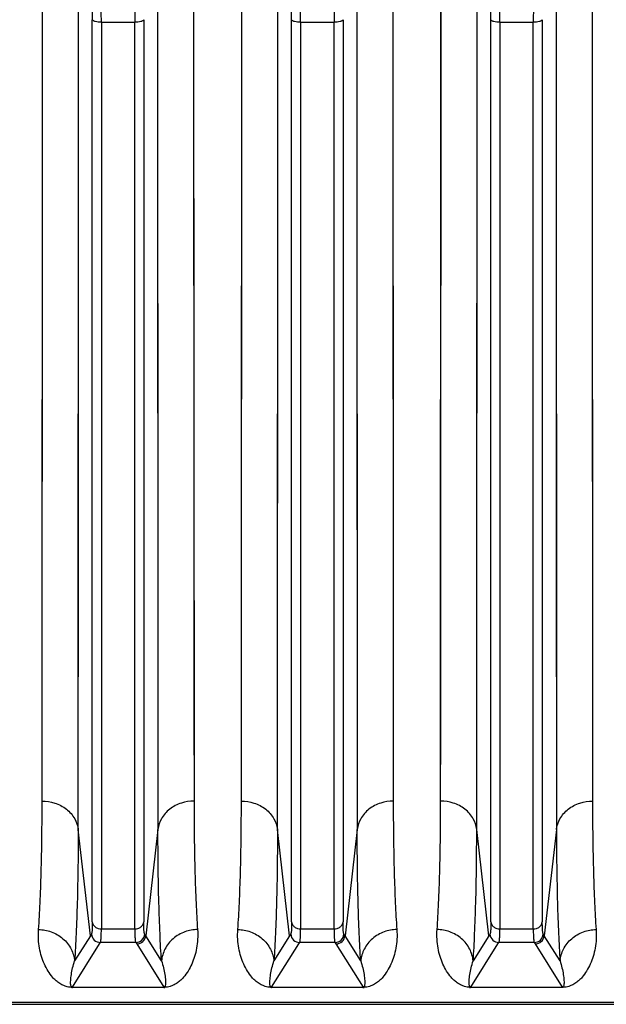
# Model space of a CAD drawing. Extents: x -1622 to 1181, y 8 to 1633.
# Tile 44 of 82: x -815 to -750, y 1293 to 1402. Entities that reach past the tile are written whole.
import ezdxf

# ---------------------------------------------------------------- set-up
doc = ezdxf.new("R2010")
doc.units = 0
doc.header["$LTSCALE"] = 65.395
doc.layers.get('0').update_dxf_attribs({"linetype": 'CONTINUOUS'})

msp = doc.modelspace()

# ---------------------------------------------------------------- linework, layer by layer
at = {"color": 2, "linetype": 'CONTINUOUS'}
for p, q in [((-812.38, 1315.18), (-812.34, 1408.73)), ((-795.66, 1408.73), (-795.61, 1315.18)), ((-795.66, 1408.73), (-795.65, 1397.86)), ((-790.38, 1315.18), (-790.34, 1408.73)), ((-773.66, 1408.73), (-773.61, 1315.18)), ((-773.66, 1408.73), (-773.65, 1397.86)), ((-768.38, 1315.18), (-768.34, 1408.73)), ((-751.66, 1408.73), (-751.61, 1315.18)), ((-751.66, 1408.73), (-751.65, 1397.86)), ((-798.95, 1294.59), (-809.04, 1294.59)), ((-776.95, 1294.59), (-787.04, 1294.59)), ((-754.95, 1294.59), (-765.04, 1294.59))]:
    msp.add_line(p, q, dxfattribs=at)
at = {"color": 9, "linetype": 'CONTINUOUS'}
for p, q in [((-808.4, 1312.05), (-808.35, 1407.58)), ((-799.64, 1407.58), (-799.59, 1312.05)), ((-799.64, 1407.58), (-799.63, 1396.48)), ((-786.4, 1312.05), (-786.35, 1407.58)), ((-777.64, 1407.58), (-777.59, 1312.05)), ((-777.64, 1407.58), (-777.63, 1396.48)), ((-764.4, 1312.05), (-764.35, 1407.58)), ((-755.64, 1407.58), (-755.59, 1312.05)), ((-755.64, 1407.58), (-755.63, 1396.48)), ((-806.84, 1301.82), (-806.84, 1401.52)), ((-801.16, 1401.52), (-801.16, 1301.82)), ((-784.84, 1301.82), (-784.84, 1401.52)), ((-779.16, 1401.52), (-779.16, 1301.82)), ((-762.84, 1301.82), (-762.84, 1401.52)), ((-757.16, 1401.52), (-757.16, 1301.82)), ((-805.84, 1401.23), (-805.84, 1301.05)), ((-805.84, 1401.23), (-802.15, 1401.23)), ((-802.15, 1301.05), (-802.15, 1401.23)), ((-783.84, 1401.23), (-783.84, 1301.05)), ((-783.84, 1401.23), (-780.15, 1401.23)), ((-780.15, 1301.05), (-780.15, 1401.23)), ((-761.84, 1401.23), (-761.84, 1301.05)), ((-761.84, 1401.23), (-758.15, 1401.23)), ((-758.15, 1301.05), (-758.15, 1401.23)), ((-807.05, 1300.3), (-808.4, 1312.05)), ((-799.59, 1312.05), (-800.94, 1300.3)), ((-785.05, 1300.3), (-786.4, 1312.05)), ((-777.59, 1312.05), (-778.94, 1300.3)), ((-763.05, 1300.3), (-764.4, 1312.05)), ((-755.59, 1312.05), (-756.94, 1300.3)), ((-807.05, 1300.3), (-808.79, 1297.52)), ((-805.84, 1301.05), (-802.15, 1301.05)), ((-799.2, 1297.52), (-800.94, 1300.3)), ((-785.05, 1300.3), (-786.79, 1297.52)), ((-783.84, 1301.05), (-780.15, 1301.05)), ((-777.2, 1297.52), (-778.94, 1300.3)), ((-763.05, 1300.3), (-764.79, 1297.52)), ((-761.84, 1301.05), (-758.15, 1301.05)), ((-755.2, 1297.52), (-756.94, 1300.3)), ((-809.04, 1294.62), (-806.05, 1299.39)), ((-806.05, 1299.39), (-805.94, 1299.56)), ((-802.05, 1299.56), (-805.94, 1299.56)), ((-802.05, 1299.56), (-801.94, 1299.39)), ((-801.94, 1299.39), (-798.95, 1294.62)), ((-787.04, 1294.62), (-784.05, 1299.39)), ((-784.05, 1299.39), (-783.94, 1299.56)), ((-780.05, 1299.56), (-783.94, 1299.56)), ((-780.05, 1299.56), (-779.94, 1299.39)), ((-779.94, 1299.39), (-776.95, 1294.62)), ((-765.04, 1294.62), (-762.05, 1299.39)), ((-762.05, 1299.39), (-761.94, 1299.56)), ((-758.05, 1299.56), (-761.94, 1299.56)), ((-758.05, 1299.56), (-757.94, 1299.39)), ((-757.94, 1299.39), (-754.95, 1294.62)), ((-809.04, 1294.62), (-798.95, 1294.62)), ((-809.04, 1294.62), (-809.04, 1294.59)), ((-798.95, 1294.59), (-798.95, 1294.62)), ((-787.04, 1294.62), (-776.95, 1294.62)), ((-787.04, 1294.62), (-787.04, 1294.59)), ((-776.95, 1294.59), (-776.95, 1294.62)), ((-765.04, 1294.62), (-754.95, 1294.62)), ((-765.04, 1294.62), (-765.04, 1294.59)), ((-754.95, 1294.59), (-754.95, 1294.62)), ((-565, 1292.93), (-852.6, 1292.93))]:
    msp.add_line(p, q, dxfattribs=at)
at = {"color": 6, "linetype": 'CONTINUOUS'}
msp.add_line((-852.6, 1292.72), (-565, 1292.72), dxfattribs=at)
at = {"color": 2, "linetype": 'CONTINUOUS'}
for points in [[(-812.35, 1370.49), (-812.34, 1373.76), (-812.34, 1377.08), (-812.34, 1380.44), (-812.34, 1383.85), (-812.34, 1387.29), (-812.34, 1390.78), (-812.34, 1394.3), (-812.34, 1397.86), (-812.34, 1408.73)], [(-790.35, 1370.49), (-790.34, 1373.76), (-790.34, 1377.08), (-790.34, 1380.44), (-790.34, 1383.85), (-790.34, 1387.29), (-790.34, 1390.78), (-790.34, 1394.3), (-790.34, 1397.86), (-790.34, 1408.73)], [(-768.35, 1370.49), (-768.34, 1373.76), (-768.34, 1377.08), (-768.34, 1380.44), (-768.34, 1383.85), (-768.34, 1387.29), (-768.34, 1390.78), (-768.34, 1394.3), (-768.34, 1397.86), (-768.34, 1408.73)], [(-795.65, 1397.86), (-795.65, 1394.3), (-795.65, 1390.78), (-795.65, 1387.29), (-795.65, 1380.44)], [(-773.65, 1397.86), (-773.65, 1394.3), (-773.65, 1390.78), (-773.65, 1387.29), (-773.65, 1380.44)], [(-751.65, 1397.86), (-751.65, 1394.3), (-751.65, 1390.78), (-751.65, 1387.29), (-751.65, 1380.44)], [(-795.65, 1380.44), (-795.65, 1377.08), (-795.65, 1373.76), (-795.64, 1370.49), (-795.64, 1367.26), (-795.64, 1364.09), (-795.64, 1360.96), (-795.64, 1357.89), (-795.64, 1351.91)], [(-773.65, 1380.44), (-773.65, 1377.08), (-773.65, 1373.76), (-773.64, 1370.49), (-773.64, 1367.26), (-773.64, 1364.09), (-773.64, 1360.96), (-773.64, 1357.89), (-773.64, 1351.91)], [(-751.65, 1380.44), (-751.65, 1377.08), (-751.65, 1373.76), (-751.64, 1370.49), (-751.64, 1367.26), (-751.64, 1364.09), (-751.64, 1360.96), (-751.64, 1357.89), (-751.64, 1351.91)], [(-812.36, 1346.17), (-812.36, 1349.01), (-812.35, 1351.91), (-812.35, 1354.87), (-812.35, 1357.89), (-812.35, 1360.96), (-812.35, 1364.09), (-812.35, 1370.49)], [(-790.36, 1346.17), (-790.36, 1349.01), (-790.35, 1351.91), (-790.35, 1354.87), (-790.35, 1357.89), (-790.35, 1360.96), (-790.35, 1364.09), (-790.35, 1370.49)], [(-768.36, 1346.17), (-768.36, 1349.01), (-768.35, 1351.91), (-768.35, 1354.87), (-768.35, 1357.89), (-768.35, 1360.96), (-768.35, 1364.09), (-768.35, 1370.49)], [(-795.64, 1351.91), (-795.63, 1349.01), (-795.63, 1346.17), (-795.63, 1343.38), (-795.63, 1340.66), (-795.63, 1338), (-795.63, 1332.88)], [(-773.64, 1351.91), (-773.63, 1349.01), (-773.63, 1346.17), (-773.63, 1343.38), (-773.63, 1340.66), (-773.63, 1338), (-773.63, 1332.88)], [(-751.64, 1351.91), (-751.63, 1349.01), (-751.63, 1346.17), (-751.63, 1343.38), (-751.63, 1340.66), (-751.63, 1338), (-751.63, 1332.88)], [(-812.37, 1330.42), (-812.37, 1332.88), (-812.36, 1335.41), (-812.36, 1338), (-812.36, 1340.66), (-812.36, 1346.17)], [(-790.37, 1330.42), (-790.37, 1332.88), (-790.36, 1335.41), (-790.36, 1338), (-790.36, 1340.66), (-790.36, 1346.17)], [(-768.37, 1330.42), (-768.37, 1332.88), (-768.36, 1335.41), (-768.36, 1338), (-768.36, 1340.66), (-768.36, 1346.17)], [(-795.63, 1332.88), (-795.62, 1330.42), (-795.62, 1328.02), (-795.62, 1325.7), (-795.62, 1321.27)], [(-773.63, 1332.88), (-773.62, 1330.42), (-773.62, 1328.02), (-773.62, 1325.7), (-773.62, 1321.27)], [(-751.63, 1332.88), (-751.62, 1330.42), (-751.62, 1328.02), (-751.62, 1325.7), (-751.62, 1321.27)], [(-812.37, 1321.27), (-812.37, 1323.45), (-812.37, 1325.7), (-812.37, 1330.42)], [(-790.37, 1321.27), (-790.37, 1323.45), (-790.37, 1325.7), (-790.37, 1330.42)], [(-768.37, 1321.27), (-768.37, 1323.45), (-768.37, 1325.7), (-768.37, 1330.42)], [(-812.38, 1315.18), (-812.38, 1317.13), (-812.37, 1321.27)], [(-795.62, 1321.27), (-795.61, 1319.16), (-795.61, 1317.13), (-795.61, 1315.18)], [(-790.38, 1315.18), (-790.38, 1317.13), (-790.37, 1321.27)], [(-773.62, 1321.27), (-773.61, 1319.16), (-773.61, 1317.13), (-773.61, 1315.18)], [(-768.38, 1315.18), (-768.38, 1317.13), (-768.37, 1321.27)], [(-751.62, 1321.27), (-751.61, 1319.16), (-751.61, 1317.13), (-751.61, 1315.18)]]:
    msp.add_lwpolyline(points, dxfattribs=at)
at = {"color": 9, "linetype": 'CONTINUOUS'}
for points in [[(-808.37, 1368.54), (-808.36, 1371.88), (-808.36, 1375.27), (-808.36, 1378.7), (-808.36, 1382.18), (-808.36, 1385.69), (-808.36, 1389.25), (-808.36, 1392.85), (-808.36, 1396.48), (-808.35, 1407.58)], [(-786.37, 1368.54), (-786.36, 1371.88), (-786.36, 1375.27), (-786.36, 1378.7), (-786.36, 1382.18), (-786.36, 1385.69), (-786.36, 1389.25), (-786.36, 1392.85), (-786.36, 1396.48), (-786.35, 1407.58)], [(-764.37, 1368.54), (-764.36, 1371.88), (-764.36, 1375.27), (-764.36, 1378.7), (-764.36, 1382.18), (-764.36, 1385.69), (-764.36, 1389.25), (-764.36, 1392.85), (-764.36, 1396.48), (-764.35, 1407.58)], [(-799.63, 1396.48), (-799.63, 1392.85), (-799.63, 1389.25), (-799.63, 1385.69), (-799.63, 1378.69)], [(-777.63, 1396.48), (-777.63, 1392.85), (-777.63, 1389.25), (-777.63, 1385.69), (-777.63, 1378.69)], [(-755.63, 1396.48), (-755.63, 1392.85), (-755.63, 1389.25), (-755.63, 1385.69), (-755.63, 1378.69)], [(-799.63, 1378.69), (-799.63, 1375.26), (-799.63, 1371.87), (-799.62, 1368.53), (-799.62, 1365.23), (-799.62, 1361.99), (-799.62, 1358.8), (-799.62, 1355.67), (-799.62, 1349.56)], [(-777.63, 1378.69), (-777.63, 1375.26), (-777.63, 1371.87), (-777.62, 1368.53), (-777.62, 1365.23), (-777.62, 1361.99), (-777.62, 1358.8), (-777.62, 1355.67), (-777.62, 1349.56)], [(-755.63, 1378.69), (-755.63, 1375.26), (-755.63, 1371.87), (-755.62, 1368.53), (-755.62, 1365.23), (-755.62, 1361.99), (-755.62, 1358.8), (-755.62, 1355.67), (-755.62, 1349.56)], [(-808.38, 1343.7), (-808.38, 1346.6), (-808.37, 1349.57), (-808.37, 1352.59), (-808.37, 1355.67), (-808.37, 1358.81), (-808.37, 1362), (-808.37, 1368.54)], [(-786.38, 1343.7), (-786.38, 1346.6), (-786.37, 1349.57), (-786.37, 1352.59), (-786.37, 1355.67), (-786.37, 1358.81), (-786.37, 1362), (-786.37, 1368.54)], [(-764.38, 1343.7), (-764.38, 1346.6), (-764.37, 1349.57), (-764.37, 1352.59), (-764.37, 1355.67), (-764.37, 1358.81), (-764.37, 1362), (-764.37, 1368.54)], [(-799.62, 1349.56), (-799.62, 1346.6), (-799.61, 1343.69), (-799.61, 1340.85), (-799.61, 1338.07), (-799.61, 1335.35), (-799.61, 1330.12)], [(-777.62, 1349.56), (-777.62, 1346.6), (-777.61, 1343.69), (-777.61, 1340.85), (-777.61, 1338.07), (-777.61, 1335.35), (-777.61, 1330.12)], [(-755.62, 1349.56), (-755.62, 1346.6), (-755.61, 1343.69), (-755.61, 1340.85), (-755.61, 1338.07), (-755.61, 1335.35), (-755.61, 1330.12)], [(-808.39, 1327.61), (-808.38, 1330.12), (-808.38, 1332.7), (-808.38, 1335.36), (-808.38, 1338.07), (-808.38, 1343.7)], [(-786.39, 1327.61), (-786.38, 1330.12), (-786.38, 1332.7), (-786.38, 1335.36), (-786.38, 1338.07), (-786.38, 1343.7)], [(-764.39, 1327.61), (-764.38, 1330.12), (-764.38, 1332.7), (-764.38, 1335.36), (-764.38, 1338.07), (-764.38, 1343.7)], [(-799.61, 1330.12), (-799.6, 1327.61), (-799.6, 1325.17), (-799.6, 1322.8), (-799.6, 1318.27)], [(-777.61, 1330.12), (-777.6, 1327.61), (-777.6, 1325.17), (-777.6, 1322.8), (-777.6, 1318.27)], [(-755.61, 1330.12), (-755.6, 1327.61), (-755.6, 1325.17), (-755.6, 1322.8), (-755.6, 1318.27)], [(-808.39, 1318.27), (-808.39, 1320.49), (-808.39, 1322.79), (-808.39, 1327.61)], [(-786.39, 1318.27), (-786.39, 1320.49), (-786.39, 1322.79), (-786.39, 1327.61)], [(-764.39, 1318.27), (-764.39, 1320.49), (-764.39, 1322.79), (-764.39, 1327.61)], [(-808.4, 1312.05), (-808.4, 1314.04), (-808.39, 1318.27)], [(-799.6, 1318.27), (-799.59, 1316.12), (-799.59, 1314.05), (-799.59, 1312.05)], [(-786.4, 1312.05), (-786.4, 1314.04), (-786.39, 1318.27)], [(-777.6, 1318.27), (-777.59, 1316.12), (-777.59, 1314.05), (-777.59, 1312.05)], [(-764.4, 1312.05), (-764.4, 1314.04), (-764.39, 1318.27)], [(-755.6, 1318.27), (-755.59, 1316.12), (-755.59, 1314.05), (-755.59, 1312.05)]]:
    msp.add_lwpolyline(points, dxfattribs=at)
for centre, radius, start, end in [((-898.36, 1401.5), 91.53, 0.0126, 0.8273), ((-916.53, 1401.22), 110.69, 0.004, 0.7523), ((-689.34, 1401.21), 112.81, 179.2548, 179.9889), ((-876.36, 1401.5), 91.53, 0.0126, 0.8273), ((-894.53, 1401.22), 110.69, 0.004, 0.7523), ((-667.34, 1401.21), 112.81, 179.2548, 179.9889), ((-854.36, 1401.5), 91.53, 0.0126, 0.8273), ((-872.53, 1401.22), 110.69, 0.004, 0.7523), ((-645.34, 1401.21), 112.81, 179.2548, 179.9889), ((-772.58, 1278.62), 40.72, 147.5417, 147.834), ((-805.94, 1300.56), 1, 185.1561, 269.8241), ((-802.05, 1300.56), 1, 270.1759, 354.8439), ((-835.42, 1278.62), 40.73, 32.166, 32.4582), ((-750.58, 1278.62), 40.72, 147.5417, 147.834), ((-783.94, 1300.56), 1, 185.1561, 269.8241), ((-780.05, 1300.56), 1, 270.1759, 354.8439), ((-813.42, 1278.62), 40.73, 32.166, 32.4582), ((-728.58, 1278.62), 40.72, 147.5417, 147.834), ((-761.94, 1300.56), 1, 185.1561, 269.8241), ((-758.05, 1300.56), 1, 270.1759, 354.8439), ((-791.42, 1278.62), 40.73, 32.166, 32.4582)]:
    msp.add_arc(centre, radius, start, end, dxfattribs=at)
at = {"color": 6, "linetype": 'CONTINUOUS'}
for centre in [(-801.94, 1300.39), (-779.94, 1300.39), (-757.94, 1300.39)]:
    msp.add_arc(centre, 1, 270.1645, 354.8118, dxfattribs=at)
at = {"color": 2, "linetype": 'CONTINUOUS'}
for centre, radius, start, end in [((-809.04, 1297.17), 2.57, 267.0546, 269.0625), ((-809.04, 1297.23), 2.64, 269.0545, 269.9992), ((-798.96, 1297.28), 2.69, 270.0382, 272.932), ((-787.04, 1297.17), 2.57, 267.0546, 269.0625), ((-787.04, 1297.23), 2.64, 269.0545, 269.9992), ((-776.96, 1297.28), 2.69, 270.0382, 272.932), ((-765.04, 1297.15), 2.56, 266.8949, 269.0517), ((-765.03, 1297.44), 2.84, 269.0379, 269.9412)]:
    msp.add_arc(centre, radius, start, end, dxfattribs=at)
at = {"color": 9, "linetype": 'CONTINUOUS'}
for points, knots in [([(-805.84, 1401.23), (-805.96, 1401.23), (-806.18, 1401.24), (-806.45, 1401.29), (-806.63, 1401.35), (-806.75, 1401.41), (-806.82, 1401.47), (-806.84, 1401.52)], [0, 0, 0, 0, 0.324768, 0.632282, 0.759932, 0.86372, 1, 1, 1, 1]), ([(-801.16, 1401.52), (-801.17, 1401.47), (-801.24, 1401.41), (-801.36, 1401.35), (-801.54, 1401.29), (-801.81, 1401.24), (-802.03, 1401.23), (-802.15, 1401.23)], [0, 0, 0, 0, 0.13628, 0.240068, 0.367718, 0.675232, 1, 1, 1, 1]), ([(-783.84, 1401.23), (-783.96, 1401.23), (-784.18, 1401.24), (-784.45, 1401.29), (-784.63, 1401.35), (-784.75, 1401.41), (-784.82, 1401.47), (-784.84, 1401.52)], [0, 0, 0, 0, 0.324768, 0.632282, 0.759932, 0.86372, 1, 1, 1, 1]), ([(-779.16, 1401.52), (-779.17, 1401.47), (-779.24, 1401.41), (-779.36, 1401.35), (-779.54, 1401.29), (-779.81, 1401.24), (-780.03, 1401.23), (-780.15, 1401.23)], [0, 0, 0, 0, 0.13628, 0.240068, 0.367718, 0.675232, 1, 1, 1, 1]), ([(-761.84, 1401.23), (-761.96, 1401.23), (-762.18, 1401.24), (-762.45, 1401.29), (-762.63, 1401.35), (-762.75, 1401.41), (-762.82, 1401.47), (-762.84, 1401.52)], [0, 0, 0, 0, 0.324768, 0.632282, 0.759932, 0.86372, 1, 1, 1, 1]), ([(-757.16, 1401.52), (-757.17, 1401.47), (-757.24, 1401.41), (-757.36, 1401.35), (-757.54, 1401.29), (-757.81, 1401.24), (-758.03, 1401.23), (-758.15, 1401.23)], [0, 0, 0, 0, 0.13628, 0.240068, 0.367718, 0.675232, 1, 1, 1, 1]), ([(-812.38, 1315.18), (-811.91, 1315.18), (-810.95, 1315.03), (-809.66, 1314.36), (-808.73, 1313.32), (-808.45, 1312.46), (-808.4, 1312.05)], [0, 0, 0, 0, 0.255668, 0.521552, 0.774239, 1, 1, 1, 1]), ([(-795.61, 1315.18), (-796.08, 1315.18), (-797.04, 1315.03), (-798.33, 1314.36), (-799.26, 1313.32), (-799.54, 1312.46), (-799.59, 1312.05)], [0, 0, 0, 0, 0.255753, 0.521664, 0.774316, 1, 1, 1, 1]), ([(-790.38, 1315.18), (-789.91, 1315.18), (-788.95, 1315.03), (-787.66, 1314.36), (-786.73, 1313.32), (-786.45, 1312.46), (-786.4, 1312.05)], [0, 0, 0, 0, 0.255668, 0.521552, 0.774239, 1, 1, 1, 1]), ([(-773.61, 1315.18), (-774.08, 1315.18), (-775.04, 1315.03), (-776.33, 1314.36), (-777.26, 1313.32), (-777.54, 1312.46), (-777.59, 1312.05)], [0, 0, 0, 0, 0.255753, 0.521664, 0.774316, 1, 1, 1, 1]), ([(-764.4, 1312.05), (-764.45, 1312.46), (-764.73, 1313.32), (-765.66, 1314.36), (-766.95, 1315.03), (-767.91, 1315.18), (-768.38, 1315.18)], [0, 0, 0, 0, 0.225684, 0.478336, 0.744247, 1, 1, 1, 1]), ([(-755.59, 1312.05), (-755.54, 1312.46), (-755.26, 1313.32), (-754.33, 1314.36), (-753.04, 1315.03), (-752.08, 1315.18), (-751.61, 1315.18)], [0, 0, 0, 0, 0.225761, 0.478448, 0.744332, 1, 1, 1, 1]), ([(-808.4, 1312.05), (-808.4, 1309.34), (-808.44, 1305.49), (-808.61, 1300.65), (-808.72, 1298.51), (-808.79, 1297.52)], [0, 0, 0, 0, 0.558761, 0.794367, 1, 1, 1, 1]), ([(-799.2, 1297.52), (-799.27, 1298.51), (-799.38, 1300.65), (-799.55, 1305.49), (-799.59, 1309.34), (-799.59, 1312.05)], [0, 0, 0, 0, 0.205633, 0.441239, 1, 1, 1, 1]), ([(-786.4, 1312.05), (-786.4, 1309.34), (-786.44, 1305.49), (-786.61, 1300.65), (-786.72, 1298.51), (-786.79, 1297.52)], [0, 0, 0, 0, 0.558761, 0.794367, 1, 1, 1, 1]), ([(-777.2, 1297.52), (-777.27, 1298.51), (-777.38, 1300.65), (-777.55, 1305.49), (-777.59, 1309.34), (-777.59, 1312.05)], [0, 0, 0, 0, 0.205633, 0.441239, 1, 1, 1, 1]), ([(-764.79, 1297.52), (-764.72, 1298.51), (-764.61, 1300.65), (-764.44, 1305.49), (-764.4, 1309.34), (-764.4, 1312.05)], [0, 0, 0, 0, 0.205633, 0.441239, 1, 1, 1, 1]), ([(-755.59, 1312.05), (-755.59, 1309.34), (-755.55, 1305.49), (-755.38, 1300.65), (-755.27, 1298.51), (-755.2, 1297.52)], [0, 0, 0, 0, 0.558761, 0.794367, 1, 1, 1, 1]), ([(-806.84, 1301.82), (-806.84, 1301.64), (-806.84, 1301.33), (-806.85, 1300.97), (-806.87, 1300.75), (-806.89, 1300.63), (-806.91, 1300.54), (-806.92, 1300.49), (-806.94, 1300.47)], [0, 0, 0, 0, 0.386877, 0.684499, 0.798469, 0.88888, 0.955827, 1, 1, 1, 1]), ([(-806.84, 1301.82), (-806.82, 1301.72), (-806.75, 1301.51), (-806.52, 1301.25), (-806.2, 1301.09), (-805.96, 1301.05), (-805.84, 1301.05)], [0, 0, 0, 0, 0.222727, 0.474262, 0.74151, 1, 1, 1, 1]), ([(-802.15, 1301.05), (-802.03, 1301.05), (-801.79, 1301.09), (-801.47, 1301.25), (-801.24, 1301.51), (-801.17, 1301.72), (-801.16, 1301.82)], [0, 0, 0, 0, 0.25849, 0.525738, 0.777273, 1, 1, 1, 1]), ([(-801.06, 1300.47), (-801.07, 1300.49), (-801.08, 1300.54), (-801.1, 1300.63), (-801.12, 1300.75), (-801.14, 1300.97), (-801.15, 1301.33), (-801.16, 1301.64), (-801.16, 1301.82)], [0, 0, 0, 0, 0.044151, 0.111076, 0.201472, 0.315436, 0.613079, 1, 1, 1, 1]), ([(-784.84, 1301.82), (-784.84, 1301.64), (-784.84, 1301.33), (-784.85, 1300.97), (-784.87, 1300.75), (-784.89, 1300.63), (-784.91, 1300.54), (-784.92, 1300.49), (-784.94, 1300.47)], [0, 0, 0, 0, 0.386877, 0.684499, 0.798469, 0.88888, 0.955827, 1, 1, 1, 1]), ([(-784.84, 1301.82), (-784.82, 1301.72), (-784.75, 1301.51), (-784.52, 1301.25), (-784.2, 1301.09), (-783.96, 1301.05), (-783.84, 1301.05)], [0, 0, 0, 0, 0.222727, 0.474262, 0.74151, 1, 1, 1, 1]), ([(-780.15, 1301.05), (-780.03, 1301.05), (-779.79, 1301.09), (-779.47, 1301.25), (-779.24, 1301.51), (-779.17, 1301.72), (-779.16, 1301.82)], [0, 0, 0, 0, 0.25849, 0.525738, 0.777273, 1, 1, 1, 1]), ([(-779.06, 1300.47), (-779.07, 1300.49), (-779.08, 1300.54), (-779.1, 1300.63), (-779.12, 1300.75), (-779.14, 1300.97), (-779.15, 1301.33), (-779.16, 1301.64), (-779.16, 1301.82)], [0, 0, 0, 0, 0.044151, 0.111076, 0.201472, 0.315436, 0.613079, 1, 1, 1, 1]), ([(-762.84, 1301.82), (-762.84, 1301.64), (-762.84, 1301.33), (-762.85, 1300.97), (-762.87, 1300.75), (-762.89, 1300.63), (-762.91, 1300.54), (-762.92, 1300.49), (-762.94, 1300.47)], [0, 0, 0, 0, 0.386877, 0.684499, 0.798469, 0.88888, 0.955827, 1, 1, 1, 1]), ([(-762.84, 1301.82), (-762.82, 1301.72), (-762.75, 1301.51), (-762.52, 1301.25), (-762.2, 1301.09), (-761.96, 1301.05), (-761.84, 1301.05)], [0, 0, 0, 0, 0.222727, 0.474262, 0.74151, 1, 1, 1, 1]), ([(-758.15, 1301.05), (-758.03, 1301.05), (-757.79, 1301.09), (-757.47, 1301.25), (-757.24, 1301.51), (-757.17, 1301.72), (-757.16, 1301.82)], [0, 0, 0, 0, 0.25849, 0.525738, 0.777273, 1, 1, 1, 1]), ([(-757.06, 1300.47), (-757.07, 1300.49), (-757.08, 1300.54), (-757.1, 1300.63), (-757.12, 1300.75), (-757.14, 1300.97), (-757.15, 1301.33), (-757.16, 1301.64), (-757.16, 1301.82)], [0, 0, 0, 0, 0.044151, 0.111076, 0.201472, 0.315436, 0.613079, 1, 1, 1, 1]), ([(-812.77, 1300.98), (-812.3, 1300.98), (-811.32, 1300.8), (-810.03, 1300.05), (-809.11, 1298.89), (-808.84, 1297.96), (-808.79, 1297.52)], [0, 0, 0, 0, 0.246824, 0.508403, 0.764882, 1, 1, 1, 1]), ([(-805.94, 1299.56), (-805.93, 1299.58), (-805.91, 1299.63), (-805.89, 1299.73), (-805.88, 1299.87), (-805.86, 1300.12), (-805.84, 1300.52), (-805.84, 1300.86), (-805.84, 1301.05)], [0, 0, 0, 0, 0.043516, 0.110169, 0.200526, 0.314569, 0.612441, 1, 1, 1, 1]), ([(-802.15, 1301.05), (-802.15, 1300.86), (-802.15, 1300.52), (-802.13, 1300.12), (-802.11, 1299.87), (-802.1, 1299.73), (-802.08, 1299.63), (-802.06, 1299.58), (-802.05, 1299.56)], [0, 0, 0, 0, 0.387559, 0.68543, 0.799474, 0.889831, 0.956484, 1, 1, 1, 1]), ([(-795.22, 1300.98), (-795.69, 1300.98), (-796.67, 1300.8), (-797.96, 1300.05), (-798.88, 1298.89), (-799.15, 1297.96), (-799.2, 1297.52)], [0, 0, 0, 0, 0.246145, 0.50748, 0.764227, 1, 1, 1, 1]), ([(-790.77, 1300.98), (-790.3, 1300.98), (-789.32, 1300.8), (-788.03, 1300.05), (-787.11, 1298.89), (-786.84, 1297.96), (-786.79, 1297.52)], [0, 0, 0, 0, 0.246824, 0.508403, 0.764882, 1, 1, 1, 1]), ([(-783.94, 1299.56), (-783.93, 1299.58), (-783.91, 1299.63), (-783.89, 1299.73), (-783.88, 1299.87), (-783.86, 1300.12), (-783.84, 1300.52), (-783.84, 1300.86), (-783.84, 1301.05)], [0, 0, 0, 0, 0.043516, 0.110169, 0.200526, 0.314569, 0.612441, 1, 1, 1, 1]), ([(-780.15, 1301.05), (-780.15, 1300.86), (-780.15, 1300.52), (-780.13, 1300.12), (-780.11, 1299.87), (-780.1, 1299.73), (-780.08, 1299.63), (-780.06, 1299.58), (-780.05, 1299.56)], [0, 0, 0, 0, 0.387559, 0.68543, 0.799474, 0.889831, 0.956484, 1, 1, 1, 1]), ([(-773.22, 1300.98), (-773.69, 1300.98), (-774.67, 1300.8), (-775.96, 1300.05), (-776.88, 1298.89), (-777.15, 1297.96), (-777.2, 1297.52)], [0, 0, 0, 0, 0.246145, 0.50748, 0.764227, 1, 1, 1, 1]), ([(-764.79, 1297.52), (-764.84, 1297.96), (-765.11, 1298.89), (-766.03, 1300.05), (-767.32, 1300.8), (-768.3, 1300.98), (-768.77, 1300.98)], [0, 0, 0, 0, 0.235773, 0.49252, 0.753855, 1, 1, 1, 1]), ([(-761.94, 1299.56), (-761.93, 1299.58), (-761.91, 1299.63), (-761.89, 1299.73), (-761.88, 1299.87), (-761.86, 1300.12), (-761.84, 1300.52), (-761.84, 1300.86), (-761.84, 1301.05)], [0, 0, 0, 0, 0.043516, 0.110169, 0.200526, 0.314569, 0.612441, 1, 1, 1, 1]), ([(-758.15, 1301.05), (-758.15, 1300.86), (-758.15, 1300.52), (-758.13, 1300.12), (-758.11, 1299.87), (-758.1, 1299.73), (-758.08, 1299.63), (-758.06, 1299.58), (-758.05, 1299.56)], [0, 0, 0, 0, 0.387559, 0.68543, 0.799474, 0.889831, 0.956484, 1, 1, 1, 1]), ([(-755.2, 1297.52), (-755.15, 1297.96), (-754.88, 1298.89), (-753.96, 1300.05), (-752.67, 1300.8), (-751.69, 1300.98), (-751.22, 1300.98)], [0, 0, 0, 0, 0.235773, 0.49252, 0.753855, 1, 1, 1, 1]), ([(-809.19, 1294.74), (-809.21, 1294.79), (-809.23, 1294.89), (-809.24, 1295.09), (-809.23, 1295.36), (-809.2, 1295.68), (-809.14, 1296.15), (-809.01, 1296.77), (-808.87, 1297.26), (-808.79, 1297.52)], [0, 0, 0, 0, 0.052876, 0.106247, 0.216799, 0.332866, 0.4545, 0.714901, 1, 1, 1, 1]), ([(-799.2, 1297.52), (-799.12, 1297.26), (-798.98, 1296.76), (-798.85, 1296.15), (-798.79, 1295.68), (-798.76, 1295.35), (-798.75, 1295.09), (-798.77, 1294.89), (-798.79, 1294.79), (-798.8, 1294.74)], [0, 0, 0, 0, 0.28515, 0.545555, 0.667174, 0.783215, 0.89373, 0.947086, 1, 1, 1, 1]), ([(-787.19, 1294.74), (-787.21, 1294.79), (-787.23, 1294.89), (-787.24, 1295.09), (-787.23, 1295.36), (-787.2, 1295.68), (-787.14, 1296.15), (-787.01, 1296.77), (-786.87, 1297.26), (-786.79, 1297.52)], [0, 0, 0, 0, 0.052876, 0.106247, 0.216799, 0.332866, 0.4545, 0.714901, 1, 1, 1, 1]), ([(-777.2, 1297.52), (-777.12, 1297.26), (-776.98, 1296.76), (-776.85, 1296.15), (-776.79, 1295.68), (-776.76, 1295.35), (-776.75, 1295.09), (-776.77, 1294.89), (-776.79, 1294.79), (-776.8, 1294.74)], [0, 0, 0, 0, 0.28515, 0.545555, 0.667174, 0.783215, 0.89373, 0.947086, 1, 1, 1, 1]), ([(-765.19, 1294.74), (-765.2, 1294.79), (-765.22, 1294.89), (-765.24, 1295.09), (-765.23, 1295.36), (-765.2, 1295.68), (-765.14, 1296.15), (-765.01, 1296.76), (-764.87, 1297.26), (-764.79, 1297.52)], [0, 0, 0, 0, 0.052898, 0.10626, 0.216791, 0.332843, 0.454468, 0.714872, 1, 1, 1, 1]), ([(-755.2, 1297.52), (-755.12, 1297.26), (-754.98, 1296.76), (-754.85, 1296.15), (-754.79, 1295.68), (-754.76, 1295.35), (-754.75, 1295.09), (-754.77, 1294.89), (-754.79, 1294.79), (-754.8, 1294.74)], [0, 0, 0, 0, 0.285145, 0.54555, 0.66717, 0.783214, 0.893732, 0.94709, 1, 1, 1, 1]), ([(-809.04, 1294.62), (-809.06, 1294.62), (-809.11, 1294.63), (-809.16, 1294.68), (-809.18, 1294.72), (-809.19, 1294.74)], [0, 0, 0, 0, 0.376845, 0.61222, 1, 1, 1, 1]), ([(-798.8, 1294.74), (-798.81, 1294.72), (-798.83, 1294.68), (-798.89, 1294.63), (-798.93, 1294.62), (-798.95, 1294.62)], [0, 0, 0, 0, 0.386705, 0.622804, 1, 1, 1, 1]), ([(-787.04, 1294.62), (-787.06, 1294.62), (-787.11, 1294.63), (-787.16, 1294.68), (-787.18, 1294.72), (-787.19, 1294.74)], [0, 0, 0, 0, 0.376845, 0.61222, 1, 1, 1, 1]), ([(-776.8, 1294.74), (-776.81, 1294.72), (-776.83, 1294.68), (-776.89, 1294.63), (-776.93, 1294.62), (-776.95, 1294.62)], [0, 0, 0, 0, 0.386705, 0.622804, 1, 1, 1, 1]), ([(-765.04, 1294.62), (-765.06, 1294.62), (-765.11, 1294.63), (-765.16, 1294.68), (-765.18, 1294.72), (-765.19, 1294.74)], [0, 0, 0, 0, 0.37707, 0.61286, 1, 1, 1, 1]), ([(-754.8, 1294.74), (-754.81, 1294.72), (-754.83, 1294.68), (-754.89, 1294.63), (-754.93, 1294.62), (-754.95, 1294.62)], [0, 0, 0, 0, 0.386798, 0.622817, 1, 1, 1, 1])]:
    msp.add_open_spline(points, degree=3, knots=knots, dxfattribs=at)
at = {"color": 2, "linetype": 'CONTINUOUS'}
for points, knots in [([(-812.77, 1300.98), (-812.7, 1301.95), (-812.59, 1304.04), (-812.42, 1308.77), (-812.38, 1312.53), (-812.38, 1315.18)], [0, 0, 0, 0, 0.205642, 0.441247, 1, 1, 1, 1]), ([(-795.61, 1315.18), (-795.61, 1312.53), (-795.57, 1308.77), (-795.4, 1304.04), (-795.29, 1301.95), (-795.22, 1300.98)], [0, 0, 0, 0, 0.558748, 0.794356, 1, 1, 1, 1]), ([(-790.77, 1300.98), (-790.7, 1301.95), (-790.59, 1304.04), (-790.42, 1308.77), (-790.38, 1312.53), (-790.38, 1315.18)], [0, 0, 0, 0, 0.205642, 0.441247, 1, 1, 1, 1]), ([(-773.61, 1315.18), (-773.61, 1312.53), (-773.57, 1308.77), (-773.4, 1304.04), (-773.29, 1301.95), (-773.22, 1300.98)], [0, 0, 0, 0, 0.558748, 0.794356, 1, 1, 1, 1]), ([(-768.77, 1300.98), (-768.7, 1301.95), (-768.59, 1304.04), (-768.42, 1308.77), (-768.38, 1312.53), (-768.38, 1315.18)], [0, 0, 0, 0, 0.205644, 0.441252, 1, 1, 1, 1]), ([(-751.61, 1315.18), (-751.61, 1312.53), (-751.57, 1308.77), (-751.4, 1304.04), (-751.29, 1301.95), (-751.22, 1300.98)], [0, 0, 0, 0, 0.558753, 0.794358, 1, 1, 1, 1]), ([(-809.17, 1294.6), (-809.36, 1294.61), (-809.67, 1294.66), (-810.14, 1294.83), (-810.53, 1295.07), (-810.91, 1295.38), (-811.32, 1295.8), (-811.74, 1296.39), (-812.15, 1297.16), (-812.46, 1298.01), (-812.69, 1298.94), (-812.8, 1299.94), (-812.8, 1300.63), (-812.77, 1300.98)], [0, 0, 0, 0, 0.072334, 0.116696, 0.184632, 0.243016, 0.297925, 0.404822, 0.512931, 0.625, 0.742629, 0.867143, 1, 1, 1, 1]), ([(-795.22, 1300.98), (-795.19, 1300.63), (-795.19, 1299.94), (-795.3, 1298.94), (-795.53, 1298.01), (-795.84, 1297.17), (-796.25, 1296.39), (-796.67, 1295.8), (-797.08, 1295.38), (-797.46, 1295.07), (-797.85, 1294.83), (-798.31, 1294.66), (-798.63, 1294.61), (-798.82, 1294.6)], [0, 0, 0, 0, 0.132884, 0.257421, 0.375073, 0.487165, 0.595296, 0.702213, 0.75713, 0.81552, 0.883449, 0.927787, 1, 1, 1, 1]), ([(-787.17, 1294.6), (-787.36, 1294.61), (-787.67, 1294.66), (-788.14, 1294.83), (-788.53, 1295.07), (-788.91, 1295.38), (-789.32, 1295.8), (-789.74, 1296.39), (-790.15, 1297.16), (-790.46, 1298.01), (-790.69, 1298.94), (-790.8, 1299.94), (-790.8, 1300.63), (-790.77, 1300.98)], [0, 0, 0, 0, 0.072334, 0.116696, 0.184632, 0.243016, 0.297925, 0.404822, 0.512931, 0.625, 0.742629, 0.867143, 1, 1, 1, 1]), ([(-773.22, 1300.98), (-773.19, 1300.63), (-773.19, 1299.94), (-773.3, 1298.94), (-773.53, 1298.01), (-773.84, 1297.17), (-774.25, 1296.39), (-774.67, 1295.8), (-775.08, 1295.38), (-775.46, 1295.07), (-775.85, 1294.83), (-776.31, 1294.66), (-776.63, 1294.61), (-776.82, 1294.6)], [0, 0, 0, 0, 0.132884, 0.257421, 0.375073, 0.487165, 0.595296, 0.702213, 0.75713, 0.81552, 0.883449, 0.927787, 1, 1, 1, 1]), ([(-765.18, 1294.6), (-765.37, 1294.61), (-765.68, 1294.66), (-766.14, 1294.84), (-766.53, 1295.07), (-766.91, 1295.38), (-767.32, 1295.8), (-767.74, 1296.39), (-768.15, 1297.17), (-768.46, 1298.01), (-768.69, 1298.94), (-768.8, 1299.94), (-768.8, 1300.63), (-768.77, 1300.98)], [0, 0, 0, 0, 0.07192, 0.116199, 0.184113, 0.242515, 0.297452, 0.404417, 0.5126, 0.624747, 0.742457, 0.867056, 1, 1, 1, 1]), ([(-751.22, 1300.98), (-751.19, 1300.63), (-751.19, 1299.94), (-751.3, 1298.94), (-751.53, 1298.02), (-751.84, 1297.17), (-752.25, 1296.39), (-752.67, 1295.8), (-753.08, 1295.38), (-753.46, 1295.07), (-753.85, 1294.84), (-754.31, 1294.66), (-754.62, 1294.61), (-754.81, 1294.6)], [0, 0, 0, 0, 0.133, 0.257647, 0.375406, 0.487601, 0.59583, 0.702836, 0.757791, 0.816204, 0.884103, 0.928332, 1, 1, 1, 1]), ([(-754.81, 1294.6), (-754.82, 1294.6), (-754.87, 1294.59), (-754.92, 1294.59), (-754.95, 1294.59)], [0, 0, 0, 0, 0.242464, 1, 1, 1, 1])]:
    msp.add_open_spline(points, degree=3, knots=knots, dxfattribs=at)

doc.saveas('drawing.dxf')
